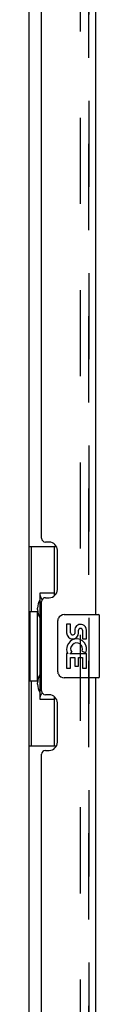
# Model space of a CAD drawing. Header units: inches. Extents: x 0 to 248, y 0 to 160.
# Tile 6 of 82: x 22.43 to 23.54, y 85.57 to 101.14. Entities that reach past the tile are written whole.
import ezdxf

# ---------------------------------------------------------------- set-up
doc = ezdxf.new("R2010")
doc.units = ezdxf.units.IN
doc.header["$LTSCALE"] = 13.627625
doc.header["$MEASUREMENT"] = 0
doc.linetypes.add('HIDDEN', pattern=[0.2, 0.1, -0.1])
doc.layers.get('0').update_dxf_attribs({"linetype": 'CONTINUOUS'})
for name, color, linetype in [('DEFAULT_2', 8, 'HIDDEN'), ('LEFTHAND_DOOR_ASSEMBLY', 7, 'CONTINUOUS'), ('RIGHTHAND_DOOR_ASSEMBLY', 7, 'CONTINUOUS')]:
    doc.layers.add(name, color=color, linetype=linetype)

msp = doc.modelspace()

# ---------------------------------------------------------------- linework, layer by layer
at = {"color": 3, "linetype": 'Continuous'}
msp.add_line((22.426, 113.035), (22.426, 51.931), dxfattribs=at)
at = {"layer": 'DEFAULT_2', "color": 8, "linetype": 'HIDDEN'}
msp.add_line((23.238, 113.217), (23.238, 51.748), dxfattribs=at)
at = {"layer": 'LEFTHAND_DOOR_ASSEMBLY', "color": 8, "linetype": 'HIDDEN'}
msp.add_line((23.38, 51.479), (23.38, 113.486), dxfattribs=at)
at = {"layer": 'LEFTHAND_DOOR_ASSEMBLY', "color": 3, "linetype": 'Continuous'}
for p, q in [((23.484, 108.233), (23.484, 91.733)), ((22.63, 92.94), (22.63, 107.025)), ((22.75, 92.88), (22.69, 92.88)), ((22.88, 92.13), (22.88, 92.75)), ((22.63, 90.525), (22.63, 91.94)), ((22.69, 92), (22.75, 92)), ((23.484, 90.733), (23.484, 74.233)), ((22.75, 90.465), (22.69, 90.465)), ((22.88, 89.715), (22.88, 90.335)), ((22.69, 89.585), (22.75, 89.585)), ((22.63, 75.44), (22.63, 89.525))]:
    msp.add_line(p, q, dxfattribs=at)
at = {"layer": 'LEFTHAND_DOOR_ASSEMBLY', "color": 7, "linetype": 'Continuous'}
for p, q in [((22.426, 92.808), (22.866, 92.808)), ((22.465, 92.808), (22.465, 91.783)), ((22.83, 92.808), (22.83, 92.028)), ((22.603, 92.073), (22.603, 90.393)), ((22.83, 92.073), (22.603, 92.073)), ((22.443, 91.783), (22.443, 90.683)), ((22.443, 91.783), (22.566, 91.783)), ((22.566, 91.813), (22.566, 91.834)), ((22.566, 90.683), (22.566, 91.783)), ((22.989, 91.733), (23.529, 91.733)), ((23.544, 90.748), (23.544, 91.718)), ((22.889, 90.833), (22.889, 91.633)), ((23.026, 91.579), (23.026, 91.442)), ((23.089, 91.579), (23.026, 91.579)), ((23.089, 91.442), (23.089, 91.579)), ((23.154, 91.505), (23.154, 91.436)), ((23.215, 91.442), (23.215, 91.484)), ((23.278, 91.484), (23.278, 91.348)), ((23.341, 91.348), (23.341, 91.484)), ((23.278, 91.348), (23.341, 91.348)), ((23.026, 91.117), (23.026, 90.887)), ((23.045, 91.117), (23.026, 91.117)), ((23.079, 91.117), (23.106, 91.137)), ((23.079, 91.117), (23.341, 91.117)), ((23.27, 91.153), (23.328, 91.128)), ((23.341, 90.887), (23.341, 91.117)), ((23.089, 90.887), (23.089, 91.055)), ((23.089, 91.055), (23.154, 91.055)), ((23.154, 91.055), (23.154, 90.918)), ((23.215, 90.918), (23.215, 91.055)), ((23.215, 91.055), (23.278, 91.055)), ((23.278, 91.055), (23.278, 90.887)), ((23.026, 90.887), (23.089, 90.887)), ((23.154, 90.918), (23.215, 90.918)), ((23.278, 90.887), (23.341, 90.887)), ((22.443, 90.683), (22.566, 90.683)), ((22.465, 90.683), (22.465, 89.658)), ((22.566, 90.632), (22.566, 90.653)), ((23.529, 90.733), (22.989, 90.733)), ((22.603, 90.393), (22.83, 90.393)), ((22.83, 90.438), (22.83, 89.658)), ((22.426, 89.658), (22.866, 89.658))]:
    msp.add_line(p, q, dxfattribs=at)
for points in [[(22.603, 92.049), (22.603, 92.046), (22.603, 92.042), (22.604, 92.038), (22.606, 92.034), (22.607, 92.029), (22.609, 92.024), (22.612, 92.018), (22.615, 92.012), (22.618, 92.006), (22.622, 91.999), (22.626, 91.992), (22.631, 91.984), (22.636, 91.975), (22.639, 91.972)], [(22.889, 91.633), (22.889, 91.639), (22.89, 91.645), (22.891, 91.651), (22.892, 91.657), (22.893, 91.663), (22.895, 91.669)], [(22.895, 90.797), (22.893, 90.802), (22.892, 90.808), (22.891, 90.814), (22.89, 90.82), (22.889, 90.827), (22.889, 90.833)], [(22.639, 90.494), (22.636, 90.49), (22.631, 90.482), (22.626, 90.474), (22.622, 90.467), (22.618, 90.46), (22.615, 90.453), (22.612, 90.447), (22.609, 90.442), (22.607, 90.437), (22.606, 90.432), (22.604, 90.428), (22.603, 90.424), (22.603, 90.42), (22.603, 90.417)]]:
    msp.add_lwpolyline(points, dxfattribs=at)
at = {"layer": 'LEFTHAND_DOOR_ASSEMBLY', "color": 3, "linetype": 'Continuous'}
for centre, radius, start, end in [((22.69, 92.94), 0.06, 180, 270), ((22.75, 92.75), 0.13, 0, 90), ((22.75, 92.13), 0.13, 270, 360), ((22.69, 91.94), 0.06, 90, 180), ((22.69, 90.525), 0.06, 180, 270), ((22.75, 90.335), 0.13, 0, 90), ((22.75, 89.715), 0.13, 270, 360), ((22.69, 89.525), 0.06, 90, 180)]:
    msp.add_arc(centre, radius, start, end, dxfattribs=at)
at = {"layer": 'LEFTHAND_DOOR_ASSEMBLY', "color": 7, "linetype": 'Continuous'}
for centre, radius, start, end in [((22.989, 91.633), 0.1, 90, 158.7946), ((23.529, 91.718), 0.015, 0, 90), ((23.246, 91.484), 0.0943, 68.6999, 167.4338), ((23.246, 91.484), 0.0943, 0, 68.6704), ((23.121, 91.442), 0.0943, 180, 360), ((23.121, 91.442), 0.0314, 180, 261.2295), ((23.12, 91.447), 0.0362, 263.4285, 341.7628), ((23.246, 91.484), 0.0314, 0, 180.0485), ((23.184, 91.191), 0.157, 336.5966, 161.8791), ((23.184, 91.191), 0.0943, 336.5966, 215.1122), ((23.18, 91.191), 0.154, 161.4199, 206.1963), ((23.184, 91.191), 0.157, 205.737, 207.8532), ((22.989, 90.833), 0.1, 201.205, 270), ((23.529, 90.748), 0.015, 270, 360)]:
    msp.add_arc(centre, radius, start, end, dxfattribs=at)
for centre, start_param, end_param in [((22.67, 91.823), 0.699287, 1.51401), ((22.67, 91.823), -4.655602, -3.84088), ((22.67, 90.642), 0.699287, 1.51401), ((22.67, 90.642), -4.655602, -3.84088)]:
    msp.add_ellipse(centre, major_axis=(0, 0.18), ratio=0.579493, start_param=start_param, end_param=end_param, dxfattribs=at)
at = {"layer": 'RIGHTHAND_DOOR_ASSEMBLY', "color": 8, "linetype": 'HIDDEN'}
msp.add_line((23.38, 113.486), (23.38, 51.479), dxfattribs=at)

doc.saveas('drawing.dxf')
